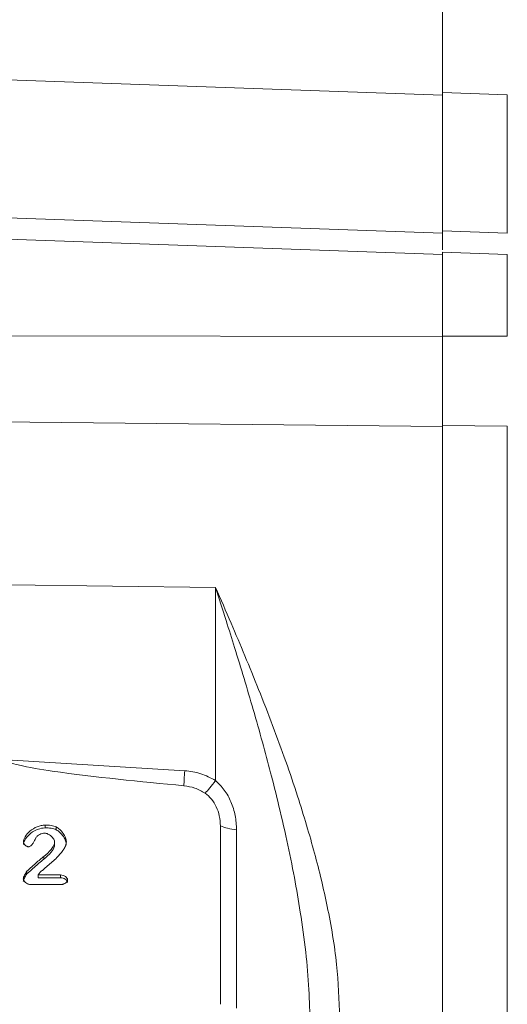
# Model space of a CAD drawing. Header units: inches. Extents: x 0.3 to 33.9, y 0.2 to 21.7.
# Tile 16 of 24: x 24.6 to 26.5, y 9.9 to 13.7. Entities that reach past the tile are written whole.
import ezdxf

# ---------------------------------------------------------------- set-up
doc = ezdxf.new("R2010")
doc.units = ezdxf.units.IN
doc.header["$MEASUREMENT"] = 0
doc.layers.add('SLD-0', color=7, linetype='Continuous', lineweight=15)
doc.styles.add('SLDTEXTSTYLE0', font='TXT', dxfattribs={"width": 0.75})
doc.dimstyles.new('SLDDIMSTYLE0', dxfattribs={"dimtxt": 0.25, "dimasz": 0.13, "dimexe": 0, "dimexo": 0.0625, "dimgap": 0.0625, "dimtad": 0, "dimtih": 1, "dimtoh": 1, "dimdec": 4, "dimrnd": 1e-09, "dimzin": 12, "dimdsep": 46, "dimtxsty": 'SLDTEXTSTYLE0', "dimsah": 1, "dimcen": 0.09, "dimadec": 0, "dimazin": 3, "dimtfac": 1, "dimtdec": 4, "dimtofl": 0, "dimtmove": 0, "dimatfit": 3, "dimfxl": 1, "dimfrac": 2, "dimtolj": 1, "dimtzin": 12, "dimarcsym": 0})

# ---------------------------------------------------------------- blocks, each defined once
blk = doc.blocks.new('*D21')
at = {"layer": 'SLD-0'}
for p, q in [((24.024, 12.2217), (24.024, 15.9238)), ((28.0665, 11.0915), (28.0665, 15.9238)), ((25.5661, 15.8356), (25.5153, 15.8356)), ((25.5153, 15.8356), (25.5153, 15.4387)), ((26.5243, 15.8356), (26.5751, 15.8356)), ((26.5751, 15.8356), (26.5751, 15.4387)), ((24.024, 15.7988), (25.4265, 15.7988)), ((28.0665, 15.7988), (26.6639, 15.7988)), ((25.5153, 15.4387), (25.5661, 15.4387)), ((26.5751, 15.4387), (26.5243, 15.4387))]:
    blk.add_line(p, q, dxfattribs=at)
for points in [[(24.024, 15.7988), (24.154, 15.7788), (24.154, 15.8188)], [(28.0665, 15.7988), (27.9365, 15.8188), (27.9365, 15.7788)]]:
    blk.add_solid(points, dxfattribs=at)
at = {"layer": 'SLD-0', "char_height": 0.25, "attachment_point": 1, "style": 'SLDTEXTSTYLE0'}
for s, insert in [('4.04', (25.6204, 16.2086, -0.4389)), ('102.7', (25.6296, 15.761, -0.4389))]:
    blk.add_mtext(s, dxfattribs=dict(at, insert=insert))
blk = doc.blocks.new('*D22')
at = {"layer": 'SLD-0'}
for p, q in [((24.024, 12.2217), (24.024, 14.6575)), ((26.2885, 12.9587), (26.2885, 14.6575)), ((24.7695, 14.5693), (24.7187, 14.5693)), ((24.7187, 14.5693), (24.7187, 14.1724)), ((25.543, 14.5693), (25.5938, 14.5693)), ((25.5938, 14.5693), (25.5938, 14.1724)), ((24.024, 14.5325), (24.6299, 14.5325)), ((26.2885, 14.5325), (25.6826, 14.5325)), ((24.7187, 14.1724), (24.7695, 14.1724)), ((25.5938, 14.1724), (25.543, 14.1724))]:
    blk.add_line(p, q, dxfattribs=at)
for points in [[(24.024, 14.5325), (24.154, 14.5125), (24.154, 14.5525)], [(26.2885, 14.5325), (26.1585, 14.5525), (26.1585, 14.5125)]]:
    blk.add_solid(points, dxfattribs=at)
at = {"layer": 'SLD-0', "char_height": 0.25, "attachment_point": 1, "style": 'SLDTEXTSTYLE0'}
for s, insert in [('2.26', (24.7314, 14.9423, -0.4389)), ('57.5', (24.833, 14.4947, -0.4389))]:
    blk.add_mtext(s, dxfattribs=dict(at, insert=insert))

msp = doc.modelspace()

# ---------------------------------------------------------------- linework, layer by layer
at = {"color": 7, "linetype": 'Continuous', "lineweight": 15}
for p, q in [((26.28848, 13.43624), (24.02398, 13.51532)), ((26.54058, 13.43734), (26.28848, 13.44615)), ((26.28848, 13.44615), (26.28848, 12.90869)), ((24.02398, 12.97922), (26.28848, 12.89969)), ((26.54058, 12.89981), (26.28848, 12.90869)), ((26.28848, 12.81701), (24.02398, 12.89609)), ((26.54058, 12.81674), (26.28848, 12.82555)), ((26.28848, 12.82555), (26.28848, 12.4988)), ((26.28848, 12.49796), (24.02398, 12.5006)), ((26.54058, 12.49869), (26.28848, 12.4988)), ((26.28848, 12.14775), (24.02398, 12.1717)), ((26.54058, 12.14951), (26.28848, 12.15215)), ((26.28848, 12.15215), (26.28848, 8.71849)), ((26.54058, 12.14951), (26.54058, 8.72114)), ((25.40724, 11.52178), (24.60653, 11.5318)), ((25.40724, 10.77102), (25.40724, 11.52178)), ((24.59671, 10.85186), (25.28735, 10.80942)), ((24.74489, 10.58723), (24.74489, 10.59798)), ((24.78872, 10.57981), (24.78872, 10.59056)), ((25.42616, 9.901), (25.42616, 10.59431)), ((25.48898, 10.57993), (25.48898, 9.88662)), ((24.78213, 10.53171), (24.78213, 10.52096)), ((24.74062, 10.46501), (24.74062, 10.47576)), ((24.67468, 10.4078), (24.67468, 10.41855)), ((24.72627, 10.4142), (24.71793, 10.40406)), ((24.71793, 10.40406), (24.8054, 10.40406)), ((24.71793, 10.39331), (24.71793, 10.40406)), ((24.8054, 10.39331), (24.71793, 10.39331)), ((24.8054, 10.39331), (24.8054, 10.40406)), ((24.81025, 10.36712), (24.6869, 10.36712))]:
    msp.add_line(p, q, dxfattribs=at)
at = {"color": 8, "linetype": 'Continuous', "lineweight": 15}
for p, q in [((26.54058, 13.43734), (26.54058, 12.89981)), ((26.54058, 12.81674), (26.54058, 12.49869))]:
    msp.add_line(p, q, dxfattribs=at)
at = {"color": 7, "linetype": 'Continuous', "lineweight": 15}
for points, knots in [([(26.28848, 12.90869), (26.28848, 12.89988), (26.28848, 12.88216), (26.28848, 12.85554), (26.28848, 12.84296), (26.28848, 12.83512)], [0, 0, 0, 0, 0.27173524, 0.5460727, 1, 1, 1, 1]), ([(26.28848, 12.4988), (26.28848, 12.48271), (26.28848, 12.45036), (26.28848, 12.39017), (26.28848, 12.31832), (26.28848, 12.2493), (26.28848, 12.19384), (26.28848, 12.16609), (26.28848, 12.15215)], [0, 0, 0, 0, 0.132862, 0.2669965, 0.4941271, 0.727849, 0.8632545, 1, 1, 1, 1]), ([(25.77398, 9.82516), (25.77314, 9.86956), (25.77138, 9.96234), (25.75814, 10.10741), (25.73862, 10.25263), (25.71353, 10.39741), (25.68423, 10.54129), (25.65278, 10.67709), (25.62067, 10.80454), (25.58883, 10.92341), (25.55425, 11.04567), (25.51809, 11.16818), (25.48288, 11.28336), (25.44591, 11.40144), (25.42103, 11.47888), (25.40724, 11.52178)], [0, 0, 0, 0, 0.0753269, 0.1574416, 0.2464061, 0.3233279, 0.4064831, 0.4958879, 0.5610874, 0.6317093, 0.7077563, 0.7810967, 0.8543894, 0.9193236, 1, 1, 1, 1]), ([(25.40724, 11.52178), (25.42745, 11.47563), (25.46583, 11.38798), (25.52187, 11.25542), (25.57587, 11.12311), (25.62921, 10.98603), (25.67988, 10.84755), (25.72395, 10.71779), (25.761, 10.59896), (25.79186, 10.49039), (25.81872, 10.3852), (25.85062, 10.24116), (25.88173, 10.06201), (25.88719, 9.91747), (25.88979, 9.8485)], [0, 0, 0, 0, 0.0893642, 0.1696891, 0.2512273, 0.3366563, 0.422023, 0.5024829, 0.5690182, 0.632461, 0.6930609, 0.7522321, 0.881791, 1, 1, 1, 1]), ([(25.28443, 10.75094), (25.11369, 10.76715), (24.89814, 10.78762), (24.67268, 10.82291), (24.61507, 10.83847), (24.60087, 10.84564), (24.59764, 10.84901), (24.59682, 10.85068), (24.59674, 10.85148), (24.59671, 10.85186)], [0, 0, 0, 0, 0.73525783, 0.92821672, 0.97779584, 0.99170539, 0.99634357, 0.99824938, 1, 1, 1, 1]), ([(25.40724, 10.77102), (25.38858, 10.78115), (25.35126, 10.80141), (25.30866, 10.80675), (25.28735, 10.80942)], [0, 0, 0, 0, 0.4999762, 1, 1, 1, 1]), ([(25.36646, 10.72224), (25.37251, 10.72831), (25.3846, 10.74045), (25.3997, 10.76083), (25.40724, 10.77102)], [0, 0, 0, 0, 0.5000018, 1, 1, 1, 1]), ([(25.48898, 10.57993), (25.48794, 10.59839), (25.48589, 10.63488), (25.46909, 10.68743), (25.44415, 10.73489), (25.41929, 10.75923), (25.40724, 10.77102)], [0, 0, 0, 0, 0.2645332, 0.5226951, 0.7686561, 1, 1, 1, 1]), ([(25.36646, 10.72224), (25.3538, 10.72953), (25.32846, 10.74411), (25.29911, 10.74866), (25.28443, 10.75094)], [0, 0, 0, 0, 0.4999949, 1, 1, 1, 1]), ([(25.42616, 10.59431), (25.42537, 10.60744), (25.42382, 10.63301), (25.41148, 10.66857), (25.39357, 10.69991), (25.37532, 10.71495), (25.36646, 10.72224)], [0, 0, 0, 0, 0.2723173, 0.5306628, 0.7723771, 1, 1, 1, 1]), ([(24.66091, 10.53298), (24.66133, 10.5358), (24.66231, 10.54244), (24.66975, 10.55721), (24.68593, 10.57614), (24.70907, 10.58981), (24.72962, 10.59673), (24.74, 10.59758), (24.74489, 10.59798)], [0, 0, 0, 0, 0.0779291, 0.1834533, 0.4437083, 0.7333564, 0.8744432, 1, 1, 1, 1]), ([(24.74489, 10.58723), (24.73607, 10.58602), (24.71616, 10.58329), (24.68943, 10.56793), (24.67181, 10.54942), (24.66287, 10.53356), (24.66152, 10.52574), (24.66091, 10.52223)], [0, 0, 0, 0, 0.2274154, 0.5135497, 0.7830556, 0.9026466, 1, 1, 1, 1]), ([(24.74489, 10.59798), (24.75289, 10.59776), (24.76791, 10.59735), (24.78209, 10.59272), (24.78872, 10.59056)], [0, 0, 0, 0, 0.5323397, 1, 1, 1, 1]), ([(24.78872, 10.57981), (24.78209, 10.58197), (24.76791, 10.5866), (24.75289, 10.58701), (24.74489, 10.58723)], [0, 0, 0, 0, 0.4676719, 1, 1, 1, 1]), ([(24.78872, 10.59056), (24.79329, 10.58766), (24.80373, 10.58102), (24.81537, 10.56594), (24.82513, 10.54962), (24.82719, 10.53782), (24.82809, 10.53262)], [0, 0, 0, 0, 0.217216, 0.4966138, 0.7781575, 1, 1, 1, 1]), ([(24.82809, 10.52187), (24.82732, 10.5266), (24.82553, 10.53759), (24.81641, 10.55363), (24.80481, 10.56935), (24.79371, 10.57657), (24.78872, 10.57981)], [0, 0, 0, 0, 0.2014773, 0.4685667, 0.7611322, 1, 1, 1, 1]), ([(24.6803, 10.51361), (24.67924, 10.51371), (24.67695, 10.51391), (24.67239, 10.51584), (24.66715, 10.51971), (24.6632, 10.52487), (24.66122, 10.52948), (24.66101, 10.53185), (24.66091, 10.53298)], [0, 0, 0, 0, 0.10465548, 0.22439346, 0.48388904, 0.75109414, 0.88133976, 1, 1, 1, 1]), ([(24.7094, 10.54837), (24.70922, 10.54807), (24.70888, 10.54751), (24.70555, 10.54067), (24.70051, 10.52988), (24.6922, 10.51882), (24.68584, 10.51478), (24.68262, 10.51375), (24.68106, 10.51366), (24.6803, 10.51361)], [0, 0, 0, 0, 0.022782, 0.0416995, 0.4908244, 0.7944728, 0.9050614, 0.9536807, 1, 1, 1, 1]), ([(24.74392, 10.5663), (24.74042, 10.5661), (24.73362, 10.56572), (24.72408, 10.56214), (24.71571, 10.55637), (24.71155, 10.55111), (24.7094, 10.54837)], [0, 0, 0, 0, 0.25328968, 0.49316228, 0.73662754, 1, 1, 1, 1]), ([(24.82809, 10.53262), (24.82737, 10.52802), (24.82577, 10.51779), (24.81386, 10.49634), (24.79013, 10.46914), (24.76133, 10.44442), (24.73895, 10.42619), (24.7299, 10.41763), (24.72627, 10.4142)], [0, 0, 0, 0, 0.0897196, 0.1991677, 0.462412, 0.766793, 0.9065456, 1, 1, 1, 1]), ([(24.74062, 10.47576), (24.75089, 10.48441), (24.76604, 10.49718), (24.77729, 10.51589), (24.78142, 10.5256), (24.78191, 10.52987), (24.78213, 10.53171)], [0, 0, 0, 0, 0.5522111, 0.8153422, 0.9199631, 1, 1, 1, 1]), ([(24.78213, 10.53171), (24.78192, 10.53354), (24.78146, 10.53754), (24.77742, 10.5457), (24.76949, 10.55524), (24.75895, 10.56222), (24.75013, 10.56573), (24.74587, 10.56612), (24.74392, 10.5663)], [0, 0, 0, 0, 0.10294868, 0.22558744, 0.50062856, 0.77564186, 0.89724595, 1, 1, 1, 1]), ([(24.78213, 10.52096), (24.78188, 10.51912), (24.78049, 10.50853), (24.76707, 10.48787), (24.75041, 10.47347), (24.74062, 10.46501)], [0, 0, 0, 0, 0.0802802, 0.4599064, 1, 1, 1, 1]), ([(24.67468, 10.41855), (24.68739, 10.43026), (24.70556, 10.447), (24.72764, 10.46602), (24.73712, 10.47313), (24.74062, 10.47576)], [0, 0, 0, 0, 0.5948474, 0.8502495, 1, 1, 1, 1]), ([(24.74062, 10.46501), (24.73404, 10.45988), (24.72152, 10.45013), (24.6996, 10.43097), (24.6844, 10.41684), (24.67468, 10.4078)], [0, 0, 0, 0, 0.2855425, 0.5430033, 1, 1, 1, 1]), ([(24.66033, 10.38885), (24.66076, 10.39095), (24.66182, 10.3961), (24.66638, 10.40627), (24.67142, 10.41372), (24.67468, 10.41855)], [0, 0, 0, 0, 0.1948722, 0.478904, 1, 1, 1, 1]), ([(24.67468, 10.4078), (24.67116, 10.40253), (24.66605, 10.39487), (24.6616, 10.38467), (24.6607, 10.38), (24.66033, 10.3781)], [0, 0, 0, 0, 0.566743, 0.8238626, 1, 1, 1, 1]), ([(24.6869, 10.36712), (24.68534, 10.36724), (24.68206, 10.36748), (24.67573, 10.36978), (24.66871, 10.37429), (24.66344, 10.3802), (24.66076, 10.38522), (24.66046, 10.38771), (24.66033, 10.38885)], [0, 0, 0, 0, 0.1233151, 0.2588068, 0.5314493, 0.7890821, 0.9033282, 1, 1, 1, 1]), ([(24.8054, 10.40406), (24.80872, 10.4037), (24.81533, 10.40298), (24.82385, 10.39847), (24.8293, 10.39344), (24.83196, 10.38886), (24.83223, 10.38651), (24.83236, 10.38541)], [0, 0, 0, 0, 0.27461346, 0.54628705, 0.79254378, 0.902555, 1, 1, 1, 1]), ([(24.83236, 10.37466), (24.8322, 10.37587), (24.83185, 10.37847), (24.82888, 10.38318), (24.82328, 10.38808), (24.81493, 10.39231), (24.80858, 10.39298), (24.8054, 10.39331)], [0, 0, 0, 0, 0.1074999, 0.2304823, 0.4742041, 0.7374312, 1, 1, 1, 1]), ([(24.83236, 10.38541), (24.83225, 10.38443), (24.83202, 10.3823), (24.82991, 10.37803), (24.82561, 10.37304), (24.81976, 10.36928), (24.81441, 10.36741), (24.81161, 10.36722), (24.81025, 10.36712)], [0, 0, 0, 0, 0.09941377, 0.21403288, 0.46784512, 0.73671266, 0.87261509, 1, 1, 1, 1])]:
    msp.add_open_spline(points, degree=3, knots=knots, dxfattribs=at)
for points in [[(25.28735, 10.80942), (25.28671, 10.79772), (25.28543, 10.77432), (25.28476, 10.75873), (25.28443, 10.75094)], [(25.42616, 10.59431), (25.43503, 10.59102), (25.45277, 10.58443), (25.47691, 10.58143), (25.48898, 10.57993)]]:
    msp.add_open_spline(points, degree=3, dxfattribs=at)

# ---------------------------------------------------------------- dimensions: what is measured, and where the dimension line sits
at = {"layer": 'SLD-0'}
for base, p2, picture, middle in [((28.06648, 15.79879), (28.06648, 11.04147), '*D21', (26.04523, 15.79879)), ((26.28848, 14.53245), (26.28848, 12.90869), '*D22', (25.15623, 14.53245))]:
    dim = msp.add_linear_dim(base=base, p1=(24.02398, 12.1717), p2=p2, dimstyle='SLDDIMSTYLE0', dxfattribs=at)
    dim.commit()
    dim.dimension.update_dxf_attribs({"geometry": picture, "text_midpoint": middle, "dimtype": 160})

doc.saveas('drawing.dxf')
